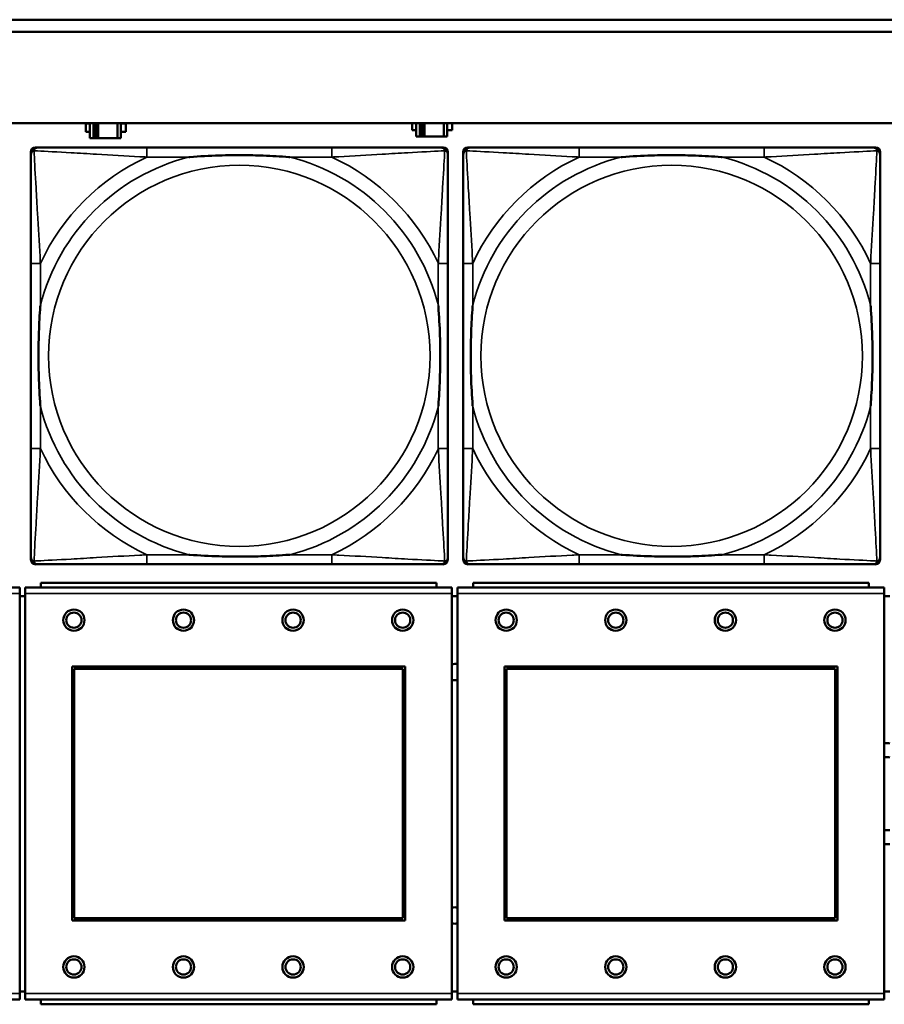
# Model space of a CAD drawing. Header units: inches. Extents: x 0.2 to 58.8, y 1.7 to 68.8.
# Tile 103 of 256: x 37.2 to 38.6, y 45.9 to 47.5. Entities that reach past the tile are written whole.
import ezdxf

# ---------------------------------------------------------------- set-up
doc = ezdxf.new("R2010")
doc.units = ezdxf.units.IN
doc.header["$MEASUREMENT"] = 0
doc.layers.add('Visible (ANSI)', color=7, linetype='Continuous', lineweight=50)
doc.layers.add('Visible Narrow (ANSI)', color=7, linetype='Continuous', lineweight=35)

msp = doc.modelspace()

# ---------------------------------------------------------------- linework, layer by layer
at = {"layer": 'Visible (ANSI)'}
for p, q in [((31.955, 47.4863), (39.342, 47.4863)), ((39.342, 47.4663), (31.955, 47.4663)), ((22.2594, 47.3163), (39.3535, 47.3163)), ((37.2994, 47.3018), (37.2994, 47.3158)), ((37.2994, 47.3158), (37.3059, 47.3158)), ((37.3059, 47.3018), (37.2994, 47.3018)), ((37.3059, 47.3163), (37.3059, 47.2913)), ((37.3117, 47.2913), (37.3117, 47.3163)), ((37.3157, 47.2913), (37.3157, 47.3163)), ((37.3198, 47.3163), (37.3198, 47.2913)), ((37.3511, 47.3163), (37.3511, 47.2913)), ((37.3569, 47.2913), (37.3569, 47.3163)), ((37.3569, 47.3158), (37.365, 47.3158)), ((37.365, 47.3018), (37.3569, 47.3018)), ((37.365, 47.3158), (37.365, 47.3018)), ((37.8354, 47.3048), (37.8354, 47.3163)), ((37.8419, 47.3048), (37.8354, 47.3048)), ((37.8419, 47.3163), (37.8419, 47.2943)), ((37.8477, 47.2943), (37.8477, 47.3163)), ((37.8517, 47.2943), (37.8517, 47.3163)), ((37.8558, 47.3163), (37.8558, 47.2943)), ((37.8871, 47.3163), (37.8871, 47.2943)), ((37.8929, 47.2943), (37.8929, 47.3163)), ((37.901, 47.3048), (37.8929, 47.3048)), ((37.901, 47.3163), (37.901, 47.3048)), ((37.3059, 47.2913), (37.3117, 47.2913)), ((37.3157, 47.2913), (37.3117, 47.2913)), ((37.3198, 47.2913), (37.3157, 47.2913)), ((37.3511, 47.2913), (37.3198, 47.2913)), ((37.3511, 47.2913), (37.3569, 47.2913)), ((37.8419, 47.2943), (37.8477, 47.2943)), ((37.8517, 47.2943), (37.8477, 47.2943)), ((37.8558, 47.2943), (37.8517, 47.2943)), ((37.8871, 47.2943), (37.8558, 47.2943)), ((37.8871, 47.2943), (37.8929, 47.2943)), ((37.2168, 47.2762), (37.2208, 47.2762)), ((37.7034, 47.2762), (37.3995, 47.2762)), ((37.8822, 47.2762), (37.8861, 47.2762)), ((37.9268, 47.2762), (37.9308, 47.2762)), ((38.4134, 47.2762), (38.1095, 47.2762)), ((38.5922, 47.2762), (38.5961, 47.2762)), ((37.2089, 46.599), (37.2089, 47.2683)), ((37.894, 47.2683), (37.894, 47.2644)), ((37.9189, 46.599), (37.9189, 47.2683)), ((38.604, 47.2683), (38.604, 47.2644)), ((37.2089, 47.0857), (37.2089, 46.7817)), ((37.894, 46.7817), (37.894, 47.0857)), ((37.9189, 47.0857), (37.9189, 46.7817)), ((38.604, 46.7817), (38.604, 47.0857)), ((37.8861, 46.5912), (37.2168, 46.5912)), ((37.3995, 46.5912), (37.7034, 46.5912)), ((37.894, 46.603), (37.894, 46.599)), ((38.5961, 46.5912), (37.9268, 46.5912)), ((38.1095, 46.5912), (38.4134, 46.5912)), ((38.604, 46.603), (38.604, 46.599)), ((37.8752, 46.561), (37.2252, 46.561)), ((37.2252, 46.553), (37.2252, 46.561)), ((37.8752, 46.561), (37.8752, 46.553)), ((38.5852, 46.561), (37.9352, 46.561)), ((37.9352, 46.553), (37.9352, 46.561)), ((38.5852, 46.561), (38.5852, 46.553)), ((37.1907, 46.553), (36.4897, 46.553)), ((37.1907, 46.553), (37.1907, 46.543)), ((37.1907, 45.886), (37.1907, 46.543)), ((37.9007, 46.553), (37.1997, 46.553)), ((37.1997, 46.543), (37.1997, 46.553)), ((37.1997, 46.543), (37.1997, 45.886)), ((37.9007, 46.553), (37.9007, 46.543)), ((37.9007, 45.886), (37.9007, 46.543)), ((38.6107, 46.553), (37.9097, 46.553)), ((37.9097, 46.543), (37.9097, 46.553)), ((37.9097, 46.543), (37.9097, 45.886)), ((38.6107, 46.553), (38.6107, 46.543)), ((38.6107, 45.886), (38.6107, 46.543)), ((37.1997, 46.539), (37.1907, 46.539)), ((37.9097, 46.539), (37.9007, 46.539)), ((38.6197, 46.539), (38.6107, 46.539)), ((37.2767, 46.006), (37.2767, 46.423)), ((37.2767, 46.423), (37.8237, 46.423)), ((37.2803, 46.4194), (37.8201, 46.4194)), ((37.2803, 46.0096), (37.2803, 46.4194)), ((37.8201, 46.4194), (37.8201, 46.0096)), ((37.8237, 46.423), (37.8237, 46.006)), ((37.9867, 46.006), (37.9867, 46.423)), ((37.9867, 46.423), (38.5337, 46.423)), ((37.9903, 46.4194), (38.5301, 46.4194)), ((37.9903, 46.0096), (37.9903, 46.4194)), ((38.5301, 46.4194), (38.5301, 46.0096)), ((38.5337, 46.423), (38.5337, 46.006)), ((37.8201, 46.0096), (37.2803, 46.0096)), ((38.5301, 46.0096), (37.9903, 46.0096)), ((37.8237, 46.006), (37.2767, 46.006)), ((38.5337, 46.006), (37.9867, 46.006)), ((37.1907, 45.889), (37.1997, 45.889)), ((37.1907, 45.886), (37.1907, 45.876)), ((37.1997, 45.876), (37.1997, 45.886)), ((37.9007, 45.889), (37.9097, 45.889)), ((37.9007, 45.886), (37.9007, 45.876)), ((37.9097, 45.876), (37.9097, 45.886)), ((38.6107, 45.889), (38.6197, 45.889)), ((38.6107, 45.886), (38.6107, 45.876)), ((36.4897, 45.876), (37.1907, 45.876)), ((37.1997, 45.876), (37.9007, 45.876)), ((37.2252, 45.876), (37.2252, 45.868)), ((37.8752, 45.868), (37.2252, 45.868)), ((37.8752, 45.868), (37.8752, 45.876)), ((37.9097, 45.876), (38.6107, 45.876)), ((37.9352, 45.876), (37.9352, 45.868)), ((38.5852, 45.868), (37.9352, 45.868)), ((38.5852, 45.868), (38.5852, 45.876))]:
    msp.add_line(p, q, dxfattribs=at)
for centre, radius in [((37.2797, 46.4994), 0.0175), ((37.2797, 46.4994), 0.0125), ((37.4597, 46.4994), 0.0175), ((37.4597, 46.4994), 0.0125), ((37.6397, 46.4994), 0.0175), ((37.6397, 46.4994), 0.0125), ((37.8197, 46.4994), 0.0175), ((37.8197, 46.4994), 0.0125), ((37.9897, 46.4994), 0.0175), ((37.9897, 46.4994), 0.0125), ((38.1697, 46.4994), 0.0175), ((38.1697, 46.4994), 0.0125), ((38.3497, 46.4994), 0.0175), ((38.3497, 46.4994), 0.0125), ((38.5297, 46.4994), 0.0175), ((38.5297, 46.4994), 0.0125), ((37.2797, 45.9294), 0.0175), ((37.4597, 45.9294), 0.0175), ((37.6397, 45.9294), 0.0175), ((37.8197, 45.9294), 0.0175), ((37.9897, 45.9294), 0.0175), ((38.1697, 45.9294), 0.0175), ((38.3497, 45.9294), 0.0175), ((38.5297, 45.9294), 0.0175), ((37.2797, 45.9294), 0.0125), ((37.4597, 45.9294), 0.0125), ((37.6397, 45.9294), 0.0125), ((37.8197, 45.9294), 0.0125), ((37.9897, 45.9294), 0.0125), ((38.1697, 45.9294), 0.0125), ((38.3497, 45.9294), 0.0125), ((38.5297, 45.9294), 0.0125)]:
    msp.add_circle(centre, radius, dxfattribs=at)
for centre, radius, start, end in [((37.2208, 47.2644), 0.0118, 90, 180), ((37.2168, 47.2683), 0.00787, 90, 180), ((37.8822, 47.2644), 0.0118, 0, 90), ((37.8861, 47.2683), 0.00787, 0, 90), ((37.9308, 47.2644), 0.0118, 90, 180), ((37.9268, 47.2683), 0.00787, 90, 180), ((38.5922, 47.2644), 0.0118, 0, 90), ((38.5961, 47.2683), 0.00787, 0, 90), ((37.2208, 46.603), 0.0118, 180, 270), ((37.2168, 46.599), 0.00787, 180, 270), ((37.8822, 46.603), 0.0118, 270, 360), ((37.8861, 46.599), 0.00787, 270, 0), ((37.9308, 46.603), 0.0118, 180, 270), ((37.9268, 46.599), 0.00787, 180, 270), ((38.5922, 46.603), 0.0118, 270, 360), ((38.5961, 46.599), 0.00787, 270, 0), ((37.9054, 46.414), 0.0135, 71.6056, 110.5553), ((37.9054, 46.414), 0.0135, 249.4447, 288.3944), ((38.6154, 46.214), 0.083, 87.058, 93.2739), ((38.6154, 46.214), 0.06, 85.9286, 94.5311), ((38.6154, 46.214), 0.06, 265.4689, 274.0714), ((38.6154, 46.214), 0.083, 266.7261, 272.942), ((37.9054, 46.014), 0.0135, 71.6056, 110.5553), ((37.9054, 46.014), 0.0135, 249.4447, 288.3944)]:
    msp.add_arc(centre, radius, start, end, dxfattribs=at)
for points, knots in [([(37.3995, 47.2762), (37.3959, 47.2762), (37.3923, 47.2762), (37.3887, 47.2762), (37.3555, 47.2762), (37.3218, 47.2762), (37.291, 47.2762), (37.264, 47.2762), (37.2385, 47.2762), (37.225, 47.2762), (37.2234, 47.2762), (37.222, 47.2762), (37.2208, 47.2762)], [0, 0, 0, 0, 0.0272471, 0.0272471, 0.0272471, 0.2790553, 0.2790553, 0.2790553, 0.4988354, 0.4988354, 0.4988354, 0.5252205, 0.5252205, 0.5252205, 0.5252205]), ([(37.8822, 47.2762), (37.8673, 47.2762), (37.8257, 47.2762), (37.785, 47.2762), (37.7585, 47.2762), (37.7306, 47.2762), (37.7034, 47.2762)], [-0.5252205, -0.5252205, -0.5252205, -0.5252205, -0.20743, -0.20743, -0.20743, 0, 0, 0, 0]), ([(38.1095, 47.2762), (38.1059, 47.2762), (38.1023, 47.2762), (38.0987, 47.2762), (38.0655, 47.2762), (38.0318, 47.2762), (38.001, 47.2762), (37.974, 47.2762), (37.9485, 47.2762), (37.935, 47.2762), (37.9334, 47.2762), (37.932, 47.2762), (37.9308, 47.2762)], [0, 0, 0, 0, 0.0272471, 0.0272471, 0.0272471, 0.2790553, 0.2790553, 0.2790553, 0.4988354, 0.4988354, 0.4988354, 0.5252205, 0.5252205, 0.5252205, 0.5252205]), ([(38.5922, 47.2762), (38.5773, 47.2762), (38.5357, 47.2762), (38.495, 47.2762), (38.4685, 47.2762), (38.4406, 47.2762), (38.4134, 47.2762)], [-0.5252205, -0.5252205, -0.5252205, -0.5252205, -0.20743, -0.20743, -0.20743, 0, 0, 0, 0]), ([(37.2089, 47.2644), (37.2089, 47.2495), (37.2089, 47.2079), (37.2089, 47.1673), (37.2089, 47.1407), (37.2089, 47.1129), (37.2089, 47.0857)], [-0.5252205, -0.5252205, -0.5252205, -0.5252205, -0.20743, -0.20743, -0.20743, 0, 0, 0, 0]), ([(37.4687, 47.2605), (37.4692, 47.2605), (37.4696, 47.2605), (37.4861, 47.2618), (37.5022, 47.2626), (37.5251, 47.2633), (37.5318, 47.2635), (37.541, 47.2636), (37.5435, 47.2636), (37.5475, 47.2636), (37.5491, 47.2636), (37.5523, 47.2636), (37.5538, 47.2636), (37.5574, 47.2636), (37.5594, 47.2636), (37.5656, 47.2636), (37.5697, 47.2635), (37.5795, 47.2633), (37.5851, 47.2631), (37.6048, 47.2624), (37.6189, 47.2616), (37.6333, 47.2605), (37.6338, 47.2605), (37.6342, 47.2605)], [-0.416114, -0.416114, -0.416114, -0.416114, -0.4127691, -0.4127691, -0.2896446, -0.2896446, -0.2388934, -0.2388934, -0.2201881, -0.2201881, -0.2080204, -0.2080204, -0.196499, -0.196499, -0.1809939, -0.1809939, -0.149741, -0.149741, -0.1073162, -0.1073162, 0, 0, 0.0033356, 0.0033356, 0.0033356, 0.0033356]), ([(37.894, 47.0857), (37.894, 47.0892), (37.894, 47.0928), (37.894, 47.0964), (37.894, 47.1296), (37.894, 47.1633), (37.894, 47.1942), (37.894, 47.2211), (37.894, 47.2467), (37.894, 47.2601), (37.894, 47.2617), (37.894, 47.2632), (37.894, 47.2644)], [0, 0, 0, 0, 0.0272471, 0.0272471, 0.0272471, 0.2790553, 0.2790553, 0.2790553, 0.4988354, 0.4988354, 0.4988354, 0.5252205, 0.5252205, 0.5252205, 0.5252205]), ([(37.9189, 47.2644), (37.9189, 47.2495), (37.9189, 47.2079), (37.9189, 47.1673), (37.9189, 47.1407), (37.9189, 47.1129), (37.9189, 47.0857)], [-0.5252205, -0.5252205, -0.5252205, -0.5252205, -0.20743, -0.20743, -0.20743, 0, 0, 0, 0]), ([(38.1787, 47.2605), (38.1792, 47.2605), (38.1796, 47.2605), (38.1961, 47.2618), (38.2122, 47.2626), (38.2351, 47.2633), (38.2418, 47.2635), (38.251, 47.2636), (38.2535, 47.2636), (38.2575, 47.2636), (38.2591, 47.2636), (38.2623, 47.2636), (38.2638, 47.2636), (38.2674, 47.2636), (38.2694, 47.2636), (38.2756, 47.2636), (38.2797, 47.2635), (38.2895, 47.2633), (38.2951, 47.2631), (38.3148, 47.2624), (38.3289, 47.2616), (38.3433, 47.2605), (38.3438, 47.2605), (38.3442, 47.2605)], [-0.416114, -0.416114, -0.416114, -0.416114, -0.4127691, -0.4127691, -0.2896446, -0.2896446, -0.2388934, -0.2388934, -0.2201881, -0.2201881, -0.2080204, -0.2080204, -0.196499, -0.196499, -0.1809939, -0.1809939, -0.149741, -0.149741, -0.1073162, -0.1073162, 0, 0, 0.0033356, 0.0033356, 0.0033356, 0.0033356]), ([(38.604, 47.0857), (38.604, 47.0892), (38.604, 47.0928), (38.604, 47.0964), (38.604, 47.1296), (38.604, 47.1633), (38.604, 47.1942), (38.604, 47.2211), (38.604, 47.2467), (38.604, 47.2601), (38.604, 47.2617), (38.604, 47.2632), (38.604, 47.2644)], [0, 0, 0, 0, 0.0272471, 0.0272471, 0.0272471, 0.2790553, 0.2790553, 0.2790553, 0.4988354, 0.4988354, 0.4988354, 0.5252205, 0.5252205, 0.5252205, 0.5252205]), ([(37.2247, 46.851), (37.2247, 46.8514), (37.2246, 46.8518), (37.2234, 46.8683), (37.2225, 46.8844), (37.2218, 46.9073), (37.2217, 46.914), (37.2216, 46.9232), (37.2215, 46.9257), (37.2215, 46.9298), (37.2215, 46.9314), (37.2215, 46.9345), (37.2215, 46.936), (37.2215, 46.9396), (37.2215, 46.9416), (37.2216, 46.9478), (37.2217, 46.952), (37.2219, 46.9617), (37.222, 46.9673), (37.2227, 46.9871), (37.2235, 47.0011), (37.2246, 47.0156), (37.2247, 47.016), (37.2247, 47.0164)], [-0.416114, -0.416114, -0.416114, -0.416114, -0.4127691, -0.4127691, -0.2896446, -0.2896446, -0.2388934, -0.2388934, -0.2201881, -0.2201881, -0.2080204, -0.2080204, -0.196499, -0.196499, -0.1809939, -0.1809939, -0.149741, -0.149741, -0.1073162, -0.1073162, 0, 0, 0.0033356, 0.0033356, 0.0033356, 0.0033356]), ([(37.8782, 47.0164), (37.8783, 47.016), (37.8783, 47.0156), (37.8795, 46.9991), (37.8804, 46.983), (37.8811, 46.9601), (37.8813, 46.9534), (37.8814, 46.9442), (37.8814, 46.9417), (37.8814, 46.9376), (37.8814, 46.936), (37.8814, 46.9329), (37.8814, 46.9314), (37.8814, 46.9278), (37.8814, 46.9257), (37.8813, 46.9196), (37.8813, 46.9154), (37.8811, 46.9057), (37.8809, 46.9001), (37.8802, 46.8803), (37.8794, 46.8663), (37.8783, 46.8518), (37.8783, 46.8514), (37.8782, 46.851)], [-0.416114, -0.416114, -0.416114, -0.416114, -0.4127691, -0.4127691, -0.2896446, -0.2896446, -0.2388934, -0.2388934, -0.2201881, -0.2201881, -0.2080204, -0.2080204, -0.196499, -0.196499, -0.1809939, -0.1809939, -0.149741, -0.149741, -0.1073162, -0.1073162, 0, 0, 0.0033356, 0.0033356, 0.0033356, 0.0033356]), ([(37.9347, 46.851), (37.9347, 46.8514), (37.9346, 46.8518), (37.9334, 46.8683), (37.9325, 46.8844), (37.9318, 46.9073), (37.9317, 46.914), (37.9316, 46.9232), (37.9315, 46.9257), (37.9315, 46.9298), (37.9315, 46.9314), (37.9315, 46.9345), (37.9315, 46.936), (37.9315, 46.9396), (37.9315, 46.9416), (37.9316, 46.9478), (37.9317, 46.952), (37.9319, 46.9617), (37.932, 46.9673), (37.9327, 46.9871), (37.9335, 47.0011), (37.9346, 47.0156), (37.9347, 47.016), (37.9347, 47.0164)], [-0.416114, -0.416114, -0.416114, -0.416114, -0.4127691, -0.4127691, -0.2896446, -0.2896446, -0.2388934, -0.2388934, -0.2201881, -0.2201881, -0.2080204, -0.2080204, -0.196499, -0.196499, -0.1809939, -0.1809939, -0.149741, -0.149741, -0.1073162, -0.1073162, 0, 0, 0.0033356, 0.0033356, 0.0033356, 0.0033356]), ([(38.5882, 47.0164), (38.5883, 47.016), (38.5883, 47.0156), (38.5895, 46.9991), (38.5904, 46.983), (38.5911, 46.9601), (38.5913, 46.9534), (38.5914, 46.9442), (38.5914, 46.9417), (38.5914, 46.9376), (38.5914, 46.936), (38.5914, 46.9329), (38.5914, 46.9314), (38.5914, 46.9278), (38.5914, 46.9257), (38.5913, 46.9196), (38.5913, 46.9154), (38.5911, 46.9057), (38.5909, 46.9001), (38.5902, 46.8803), (38.5894, 46.8663), (38.5883, 46.8518), (38.5883, 46.8514), (38.5882, 46.851)], [-0.416114, -0.416114, -0.416114, -0.416114, -0.4127691, -0.4127691, -0.2896446, -0.2896446, -0.2388934, -0.2388934, -0.2201881, -0.2201881, -0.2080204, -0.2080204, -0.196499, -0.196499, -0.1809939, -0.1809939, -0.149741, -0.149741, -0.1073162, -0.1073162, 0, 0, 0.0033356, 0.0033356, 0.0033356, 0.0033356]), ([(37.2089, 46.7817), (37.2089, 46.7545), (37.2089, 46.7267), (37.2089, 46.7001), (37.2089, 46.6595), (37.2089, 46.6179), (37.2089, 46.603)], [3.9382945, 3.9382945, 3.9382945, 3.9382945, 4.1457245, 4.1457245, 4.1457245, 4.463515, 4.463515, 4.463515, 4.463515]), ([(37.894, 46.603), (37.894, 46.6179), (37.894, 46.6595), (37.894, 46.7001), (37.894, 46.7267), (37.894, 46.7545), (37.894, 46.7817)], [-0.5252205, -0.5252205, -0.5252205, -0.5252205, -0.20743, -0.20743, -0.20743, 0, 0, 0, 0]), ([(37.9189, 46.7817), (37.9189, 46.7545), (37.9189, 46.7267), (37.9189, 46.7001), (37.9189, 46.6595), (37.9189, 46.6179), (37.9189, 46.603)], [3.9382945, 3.9382945, 3.9382945, 3.9382945, 4.1457245, 4.1457245, 4.1457245, 4.463515, 4.463515, 4.463515, 4.463515]), ([(38.604, 46.603), (38.604, 46.6179), (38.604, 46.6595), (38.604, 46.7001), (38.604, 46.7267), (38.604, 46.7545), (38.604, 46.7817)], [-0.5252205, -0.5252205, -0.5252205, -0.5252205, -0.20743, -0.20743, -0.20743, 0, 0, 0, 0]), ([(37.6342, 46.6069), (37.6338, 46.6069), (37.6333, 46.6069), (37.6189, 46.6058), (37.6048, 46.605), (37.5851, 46.6043), (37.5795, 46.6041), (37.5697, 46.6039), (37.5656, 46.6038), (37.5594, 46.6038), (37.5574, 46.6038), (37.5538, 46.6038), (37.5523, 46.6038), (37.5491, 46.6038), (37.5475, 46.6038), (37.5435, 46.6038), (37.541, 46.6038), (37.5318, 46.6039), (37.5251, 46.6041), (37.5022, 46.6048), (37.4861, 46.6056), (37.4696, 46.6069), (37.4692, 46.6069), (37.4687, 46.6069)], [-0.4149464, -0.4149464, -0.4149464, -0.4149464, -0.41162, -0.41162, -0.3046026, -0.3046026, -0.2622958, -0.2622958, -0.23113, -0.23113, -0.215668, -0.215668, -0.2041787, -0.2041787, -0.1920448, -0.1920448, -0.1733916, -0.1733916, -0.1227817, -0.1227817, 0, 0, 0.0033356, 0.0033356, 0.0033356, 0.0033356]), ([(38.3442, 46.6069), (38.3438, 46.6069), (38.3433, 46.6069), (38.3289, 46.6058), (38.3148, 46.605), (38.2951, 46.6043), (38.2895, 46.6041), (38.2797, 46.6039), (38.2756, 46.6038), (38.2694, 46.6038), (38.2674, 46.6038), (38.2638, 46.6038), (38.2623, 46.6038), (38.2591, 46.6038), (38.2575, 46.6038), (38.2535, 46.6038), (38.251, 46.6038), (38.2418, 46.6039), (38.2351, 46.6041), (38.2122, 46.6048), (38.1961, 46.6056), (38.1796, 46.6069), (38.1792, 46.6069), (38.1787, 46.6069)], [-0.4149464, -0.4149464, -0.4149464, -0.4149464, -0.41162, -0.41162, -0.3046026, -0.3046026, -0.2622958, -0.2622958, -0.23113, -0.23113, -0.215668, -0.215668, -0.2041787, -0.2041787, -0.1920448, -0.1920448, -0.1733916, -0.1733916, -0.1227817, -0.1227817, 0, 0, 0.0033356, 0.0033356, 0.0033356, 0.0033356]), ([(37.2208, 46.5912), (37.2356, 46.5912), (37.2772, 46.5912), (37.3179, 46.5912), (37.3444, 46.5912), (37.3723, 46.5912), (37.3995, 46.5912)], [-0.5252205, -0.5252205, -0.5252205, -0.5252205, -0.20743, -0.20743, -0.20743, 0, 0, 0, 0]), ([(37.7034, 46.5912), (37.7306, 46.5912), (37.7585, 46.5912), (37.785, 46.5912), (37.8257, 46.5912), (37.8673, 46.5912), (37.8822, 46.5912)], [3.9382945, 3.9382945, 3.9382945, 3.9382945, 4.1457245, 4.1457245, 4.1457245, 4.463515, 4.463515, 4.463515, 4.463515]), ([(37.9308, 46.5912), (37.9456, 46.5912), (37.9872, 46.5912), (38.0279, 46.5912), (38.0544, 46.5912), (38.0823, 46.5912), (38.1095, 46.5912)], [-0.5252205, -0.5252205, -0.5252205, -0.5252205, -0.20743, -0.20743, -0.20743, 0, 0, 0, 0]), ([(38.4134, 46.5912), (38.4406, 46.5912), (38.4685, 46.5912), (38.495, 46.5912), (38.5357, 46.5912), (38.5773, 46.5912), (38.5922, 46.5912)], [3.9382945, 3.9382945, 3.9382945, 3.9382945, 4.1457245, 4.1457245, 4.1457245, 4.463515, 4.463515, 4.463515, 4.463515])]:
    msp.add_open_spline(points, degree=3, knots=knots, dxfattribs=at)
at = {"layer": 'Visible Narrow (ANSI)'}
for p, q in [((37.3995, 47.2762), (37.3995, 47.2605)), ((37.7034, 47.2762), (37.7034, 47.2605)), ((38.1095, 47.2762), (38.1095, 47.2605)), ((38.4134, 47.2762), (38.4134, 47.2605)), ((37.3995, 47.2605), (37.4687, 47.2605)), ((37.6342, 47.2605), (37.7034, 47.2605)), ((38.1095, 47.2605), (38.1787, 47.2605)), ((38.3442, 47.2605), (38.4134, 47.2605)), ((37.2247, 47.0857), (37.2089, 47.0857)), ((37.2247, 47.0164), (37.2247, 47.0857)), ((37.894, 47.0857), (37.8782, 47.0857)), ((37.8782, 47.0857), (37.8782, 47.0164)), ((37.9347, 47.0857), (37.9189, 47.0857)), ((37.9347, 47.0164), (37.9347, 47.0857)), ((38.604, 47.0857), (38.5882, 47.0857)), ((38.5882, 47.0857), (38.5882, 47.0164)), ((37.2247, 46.7817), (37.2247, 46.851)), ((37.8782, 46.851), (37.8782, 46.7817)), ((37.9347, 46.7817), (37.9347, 46.851)), ((38.5882, 46.851), (38.5882, 46.7817)), ((37.2247, 46.7817), (37.2089, 46.7817)), ((37.894, 46.7817), (37.8782, 46.7817)), ((37.9347, 46.7817), (37.9189, 46.7817)), ((38.604, 46.7817), (38.5882, 46.7817)), ((37.3995, 46.6069), (37.3995, 46.5912)), ((37.4687, 46.6069), (37.3995, 46.6069)), ((37.7034, 46.6069), (37.6342, 46.6069)), ((37.7034, 46.6069), (37.7034, 46.5912)), ((38.1095, 46.6069), (38.1095, 46.5912)), ((38.1787, 46.6069), (38.1095, 46.6069)), ((38.4134, 46.6069), (38.3442, 46.6069)), ((38.4134, 46.6069), (38.4134, 46.5912)), ((36.4897, 46.543), (37.1907, 46.543)), ((37.1997, 46.543), (37.9007, 46.543)), ((37.9097, 46.543), (38.6107, 46.543)), ((37.1907, 45.886), (36.4897, 45.886)), ((37.9007, 45.886), (37.1997, 45.886)), ((38.6107, 45.886), (37.9097, 45.886))]:
    msp.add_line(p, q, dxfattribs=at)
for centre in [(37.5515, 46.9337), (38.2615, 46.9337)]:
    msp.add_circle(centre, 0.3133, dxfattribs=at)
for centre, radius, start, end in [((37.5515, 46.9337), 0.3371, 104.2103, 165.7897), ((37.5515, 46.9337), 0.3604, 114.9407, 155.0593), ((37.5515, 46.9337), 0.3371, 14.2103, 75.7897), ((37.5515, 46.9337), 0.3604, 24.9407, 65.0593), ((38.2615, 46.9337), 0.3371, 104.2103, 165.7897), ((38.2615, 46.9337), 0.3604, 114.9407, 155.0593), ((38.2615, 46.9337), 0.3371, 14.2103, 75.7897), ((38.2615, 46.9337), 0.3604, 24.9407, 65.0593), ((37.5515, 46.9337), 0.3371, 194.2103, 255.7897), ((37.5515, 46.9337), 0.3371, 284.2103, 345.7897), ((38.2615, 46.9337), 0.3371, 194.2103, 255.7897), ((38.2615, 46.9337), 0.3371, 284.2103, 345.7897), ((37.5515, 46.9337), 0.3604, 204.9407, 245.0593), ((37.5515, 46.9337), 0.3604, 294.9407, 335.0593), ((38.2615, 46.9337), 0.3604, 204.9407, 245.0593), ((38.2615, 46.9337), 0.3604, 294.9407, 335.0593)]:
    msp.add_arc(centre, radius, start, end, dxfattribs=at)
for points, knots in [([(37.2089, 47.2644), (37.2089, 47.265), (37.209, 47.2656), (37.2093, 47.2666), (37.2094, 47.267), (37.2098, 47.2677), (37.2099, 47.2679), (37.2102, 47.2683), (37.2103, 47.2684), (37.2106, 47.2688), (37.2109, 47.2691), (37.2116, 47.2697), (37.2121, 47.27), (37.2131, 47.2705), (37.2136, 47.2708), (37.2142, 47.2709)], [-0.02627331, -0.02627331, -0.02627331, -0.02627331, -0.02158775, -0.02158775, -0.01736415, -0.01736415, -0.0147244, -0.0147244, -0.01307456, -0.01307456, -0.00977487, -0.00977487, -0.00449537, -0.00449537, 0.00012419, 0.00012419, 0.00012419, 0.00012419]), ([(37.2142, 47.2709), (37.2144, 47.2715), (37.2146, 47.2721), (37.2152, 47.2731), (37.2155, 47.2736), (37.2161, 47.2743), (37.2164, 47.2746), (37.2168, 47.2749), (37.2169, 47.275), (37.2173, 47.2753), (37.2175, 47.2754), (37.2182, 47.2757), (37.2186, 47.2759), (37.2196, 47.2761), (37.2201, 47.2762), (37.2208, 47.2762)], [-0.00012419, -0.00012419, -0.00012419, -0.00012419, 0.00449537, 0.00449537, 0.00977487, 0.00977487, 0.01307456, 0.01307456, 0.0147244, 0.0147244, 0.01736415, 0.01736415, 0.02158775, 0.02158775, 0.02627331, 0.02627331, 0.02627331, 0.02627331]), ([(37.2247, 47.0857), (37.2245, 47.0894), (37.2243, 47.0932), (37.2228, 47.1205), (37.2213, 47.1447), (37.2191, 47.1826), (37.2183, 47.1966), (37.2163, 47.2318), (37.2152, 47.252), (37.2144, 47.2674), (37.2143, 47.2692), (37.2142, 47.2709)], [0, 0, 0, 0, 0.0278591, 0.0278591, 0.201273, 0.201273, 0.3066357, 0.3066357, 0.475216, 0.475216, 0.5007189, 0.5007189, 0.5007189, 0.5007189]), ([(37.2142, 47.2709), (37.2159, 47.2708), (37.2178, 47.2707), (37.2332, 47.2699), (37.2533, 47.2688), (37.2885, 47.2669), (37.3026, 47.266), (37.3404, 47.2638), (37.3646, 47.2624), (37.392, 47.2609), (37.3958, 47.2607), (37.3995, 47.2605)], [-0.5007189, -0.5007189, -0.5007189, -0.5007189, -0.475216, -0.475216, -0.3066357, -0.3066357, -0.201273, -0.201273, -0.0278591, -0.0278591, 0, 0, 0, 0]), ([(37.7034, 47.2605), (37.7072, 47.2607), (37.7109, 47.2609), (37.7383, 47.2624), (37.7625, 47.2638), (37.8003, 47.266), (37.8144, 47.2669), (37.8496, 47.2688), (37.8697, 47.2699), (37.8852, 47.2707), (37.887, 47.2708), (37.8887, 47.2709)], [0, 0, 0, 0, 0.0278591, 0.0278591, 0.201273, 0.201273, 0.3066357, 0.3066357, 0.475216, 0.475216, 0.5007189, 0.5007189, 0.5007189, 0.5007189]), ([(37.8887, 47.2709), (37.8886, 47.2692), (37.8885, 47.2674), (37.8877, 47.252), (37.8866, 47.2318), (37.8846, 47.1966), (37.8838, 47.1826), (37.8816, 47.1447), (37.8802, 47.1205), (37.8786, 47.0932), (37.8784, 47.0894), (37.8782, 47.0857)], [-0.5007189, -0.5007189, -0.5007189, -0.5007189, -0.475216, -0.475216, -0.3066357, -0.3066357, -0.201273, -0.201273, -0.0278591, -0.0278591, 0, 0, 0, 0]), ([(37.8822, 47.2762), (37.8828, 47.2762), (37.8833, 47.2761), (37.8843, 47.2759), (37.8848, 47.2757), (37.8854, 47.2754), (37.8857, 47.2753), (37.886, 47.275), (37.8862, 47.2749), (37.8866, 47.2746), (37.8868, 47.2743), (37.8874, 47.2736), (37.8878, 47.2731), (37.8883, 47.2721), (37.8885, 47.2715), (37.8887, 47.2709)], [-0.02627331, -0.02627331, -0.02627331, -0.02627331, -0.02158775, -0.02158775, -0.01736415, -0.01736415, -0.0147244, -0.0147244, -0.01307456, -0.01307456, -0.00977487, -0.00977487, -0.00449537, -0.00449537, 0.00012419, 0.00012419, 0.00012419, 0.00012419]), ([(37.8887, 47.2709), (37.8893, 47.2708), (37.8898, 47.2705), (37.8909, 47.27), (37.8914, 47.2697), (37.8921, 47.2691), (37.8923, 47.2688), (37.8927, 47.2684), (37.8928, 47.2683), (37.893, 47.2679), (37.8932, 47.2677), (37.8935, 47.267), (37.8937, 47.2666), (37.8939, 47.2656), (37.894, 47.265), (37.894, 47.2644)], [-0.00012419, -0.00012419, -0.00012419, -0.00012419, 0.00449537, 0.00449537, 0.00977487, 0.00977487, 0.01307456, 0.01307456, 0.0147244, 0.0147244, 0.01736415, 0.01736415, 0.02158775, 0.02158775, 0.02627331, 0.02627331, 0.02627331, 0.02627331]), ([(37.9189, 47.2644), (37.9189, 47.265), (37.919, 47.2656), (37.9193, 47.2666), (37.9194, 47.267), (37.9198, 47.2677), (37.9199, 47.2679), (37.9202, 47.2683), (37.9203, 47.2684), (37.9206, 47.2688), (37.9209, 47.2691), (37.9216, 47.2697), (37.9221, 47.27), (37.9231, 47.2705), (37.9236, 47.2708), (37.9242, 47.2709)], [-0.02627331, -0.02627331, -0.02627331, -0.02627331, -0.02158775, -0.02158775, -0.01736415, -0.01736415, -0.0147244, -0.0147244, -0.01307456, -0.01307456, -0.00977487, -0.00977487, -0.00449537, -0.00449537, 0.00012419, 0.00012419, 0.00012419, 0.00012419]), ([(37.9242, 47.2709), (37.9244, 47.2715), (37.9246, 47.2721), (37.9252, 47.2731), (37.9255, 47.2736), (37.9261, 47.2743), (37.9264, 47.2746), (37.9268, 47.2749), (37.9269, 47.275), (37.9273, 47.2753), (37.9275, 47.2754), (37.9282, 47.2757), (37.9286, 47.2759), (37.9296, 47.2761), (37.9301, 47.2762), (37.9308, 47.2762)], [-0.00012419, -0.00012419, -0.00012419, -0.00012419, 0.00449537, 0.00449537, 0.00977487, 0.00977487, 0.01307456, 0.01307456, 0.0147244, 0.0147244, 0.01736415, 0.01736415, 0.02158775, 0.02158775, 0.02627331, 0.02627331, 0.02627331, 0.02627331]), ([(37.9347, 47.0857), (37.9345, 47.0894), (37.9343, 47.0932), (37.9328, 47.1205), (37.9313, 47.1447), (37.9291, 47.1826), (37.9283, 47.1966), (37.9263, 47.2318), (37.9252, 47.252), (37.9244, 47.2674), (37.9243, 47.2692), (37.9242, 47.2709)], [0, 0, 0, 0, 0.0278591, 0.0278591, 0.201273, 0.201273, 0.3066357, 0.3066357, 0.475216, 0.475216, 0.5007189, 0.5007189, 0.5007189, 0.5007189]), ([(37.9242, 47.2709), (37.9259, 47.2708), (37.9278, 47.2707), (37.9432, 47.2699), (37.9633, 47.2688), (37.9985, 47.2669), (38.0126, 47.266), (38.0504, 47.2638), (38.0746, 47.2624), (38.102, 47.2609), (38.1058, 47.2607), (38.1095, 47.2605)], [-0.5007189, -0.5007189, -0.5007189, -0.5007189, -0.475216, -0.475216, -0.3066357, -0.3066357, -0.201273, -0.201273, -0.0278591, -0.0278591, 0, 0, 0, 0]), ([(38.4134, 47.2605), (38.4172, 47.2607), (38.4209, 47.2609), (38.4483, 47.2624), (38.4725, 47.2638), (38.5103, 47.266), (38.5244, 47.2669), (38.5596, 47.2688), (38.5797, 47.2699), (38.5952, 47.2707), (38.597, 47.2708), (38.5987, 47.2709)], [0, 0, 0, 0, 0.0278591, 0.0278591, 0.201273, 0.201273, 0.3066357, 0.3066357, 0.475216, 0.475216, 0.5007189, 0.5007189, 0.5007189, 0.5007189]), ([(38.5987, 47.2709), (38.5986, 47.2692), (38.5985, 47.2674), (38.5977, 47.252), (38.5966, 47.2318), (38.5946, 47.1966), (38.5938, 47.1826), (38.5916, 47.1447), (38.5902, 47.1205), (38.5886, 47.0932), (38.5884, 47.0894), (38.5882, 47.0857)], [-0.5007189, -0.5007189, -0.5007189, -0.5007189, -0.475216, -0.475216, -0.3066357, -0.3066357, -0.201273, -0.201273, -0.0278591, -0.0278591, 0, 0, 0, 0]), ([(38.5922, 47.2762), (38.5928, 47.2762), (38.5933, 47.2761), (38.5943, 47.2759), (38.5948, 47.2757), (38.5954, 47.2754), (38.5957, 47.2753), (38.596, 47.275), (38.5962, 47.2749), (38.5966, 47.2746), (38.5968, 47.2743), (38.5974, 47.2736), (38.5978, 47.2731), (38.5983, 47.2721), (38.5985, 47.2715), (38.5987, 47.2709)], [-0.02627331, -0.02627331, -0.02627331, -0.02627331, -0.02158775, -0.02158775, -0.01736415, -0.01736415, -0.0147244, -0.0147244, -0.01307456, -0.01307456, -0.00977487, -0.00977487, -0.00449537, -0.00449537, 0.00012419, 0.00012419, 0.00012419, 0.00012419]), ([(38.5987, 47.2709), (38.5993, 47.2708), (38.5998, 47.2705), (38.6009, 47.27), (38.6014, 47.2697), (38.6021, 47.2691), (38.6023, 47.2688), (38.6027, 47.2684), (38.6028, 47.2683), (38.603, 47.2679), (38.6032, 47.2677), (38.6035, 47.267), (38.6037, 47.2666), (38.6039, 47.2656), (38.604, 47.265), (38.604, 47.2644)], [-0.00012419, -0.00012419, -0.00012419, -0.00012419, 0.00449537, 0.00449537, 0.00977487, 0.00977487, 0.01307456, 0.01307456, 0.0147244, 0.0147244, 0.01736415, 0.01736415, 0.02158775, 0.02158775, 0.02627331, 0.02627331, 0.02627331, 0.02627331]), ([(37.2142, 46.5965), (37.2143, 46.5982), (37.2144, 46.6), (37.2152, 46.6154), (37.2163, 46.6356), (37.2183, 46.6708), (37.2191, 46.6848), (37.2213, 46.7227), (37.2228, 46.7469), (37.2243, 46.7742), (37.2245, 46.778), (37.2247, 46.7817)], [-4.4390134, -4.4390134, -4.4390134, -4.4390134, -4.4135105, -4.4135105, -4.2449302, -4.2449302, -4.1395675, -4.1395675, -3.9661536, -3.9661536, -3.9382945, -3.9382945, -3.9382945, -3.9382945]), ([(37.8782, 46.7817), (37.8784, 46.778), (37.8786, 46.7742), (37.8802, 46.7469), (37.8816, 46.7227), (37.8838, 46.6848), (37.8846, 46.6708), (37.8866, 46.6356), (37.8877, 46.6154), (37.8885, 46.6), (37.8886, 46.5982), (37.8887, 46.5965)], [0, 0, 0, 0, 0.0278591, 0.0278591, 0.201273, 0.201273, 0.3066357, 0.3066357, 0.475216, 0.475216, 0.5007189, 0.5007189, 0.5007189, 0.5007189]), ([(37.9242, 46.5965), (37.9243, 46.5982), (37.9244, 46.6), (37.9252, 46.6154), (37.9263, 46.6356), (37.9283, 46.6708), (37.9291, 46.6848), (37.9313, 46.7227), (37.9328, 46.7469), (37.9343, 46.7742), (37.9345, 46.778), (37.9347, 46.7817)], [-4.4390134, -4.4390134, -4.4390134, -4.4390134, -4.4135105, -4.4135105, -4.2449302, -4.2449302, -4.1395675, -4.1395675, -3.9661536, -3.9661536, -3.9382945, -3.9382945, -3.9382945, -3.9382945]), ([(38.5882, 46.7817), (38.5884, 46.778), (38.5886, 46.7742), (38.5902, 46.7469), (38.5916, 46.7227), (38.5938, 46.6848), (38.5946, 46.6708), (38.5966, 46.6356), (38.5977, 46.6154), (38.5985, 46.6), (38.5986, 46.5982), (38.5987, 46.5965)], [0, 0, 0, 0, 0.0278591, 0.0278591, 0.201273, 0.201273, 0.3066357, 0.3066357, 0.475216, 0.475216, 0.5007189, 0.5007189, 0.5007189, 0.5007189]), ([(37.3995, 46.6069), (37.3958, 46.6067), (37.392, 46.6065), (37.3646, 46.605), (37.3404, 46.6036), (37.3026, 46.6014), (37.2885, 46.6005), (37.2533, 46.5986), (37.2332, 46.5975), (37.2178, 46.5967), (37.2159, 46.5966), (37.2142, 46.5965)], [0, 0, 0, 0, 0.0278591, 0.0278591, 0.201273, 0.201273, 0.3066357, 0.3066357, 0.475216, 0.475216, 0.5007189, 0.5007189, 0.5007189, 0.5007189]), ([(37.8887, 46.5965), (37.887, 46.5966), (37.8852, 46.5967), (37.8697, 46.5975), (37.8496, 46.5986), (37.8144, 46.6005), (37.8003, 46.6014), (37.7625, 46.6036), (37.7383, 46.605), (37.7109, 46.6065), (37.7072, 46.6067), (37.7034, 46.6069)], [-4.4390134, -4.4390134, -4.4390134, -4.4390134, -4.4135105, -4.4135105, -4.2449302, -4.2449302, -4.1395675, -4.1395675, -3.9661536, -3.9661536, -3.9382945, -3.9382945, -3.9382945, -3.9382945]), ([(38.1095, 46.6069), (38.1058, 46.6067), (38.102, 46.6065), (38.0746, 46.605), (38.0504, 46.6036), (38.0126, 46.6014), (37.9985, 46.6005), (37.9633, 46.5986), (37.9432, 46.5975), (37.9278, 46.5967), (37.9259, 46.5966), (37.9242, 46.5965)], [0, 0, 0, 0, 0.0278591, 0.0278591, 0.201273, 0.201273, 0.3066357, 0.3066357, 0.475216, 0.475216, 0.5007189, 0.5007189, 0.5007189, 0.5007189]), ([(38.5987, 46.5965), (38.597, 46.5966), (38.5952, 46.5967), (38.5797, 46.5975), (38.5596, 46.5986), (38.5244, 46.6005), (38.5103, 46.6014), (38.4725, 46.6036), (38.4483, 46.605), (38.4209, 46.6065), (38.4172, 46.6067), (38.4134, 46.6069)], [-4.4390134, -4.4390134, -4.4390134, -4.4390134, -4.4135105, -4.4135105, -4.2449302, -4.2449302, -4.1395675, -4.1395675, -3.9661536, -3.9661536, -3.9382945, -3.9382945, -3.9382945, -3.9382945]), ([(37.2142, 46.5965), (37.2136, 46.5966), (37.2131, 46.5969), (37.2121, 46.5974), (37.2116, 46.5977), (37.2109, 46.5983), (37.2106, 46.5986), (37.2103, 46.599), (37.2102, 46.5991), (37.2099, 46.5995), (37.2098, 46.5997), (37.2094, 46.6004), (37.2093, 46.6008), (37.209, 46.6018), (37.2089, 46.6024), (37.2089, 46.603)], [-0.00012419, -0.00012419, -0.00012419, -0.00012419, 0.00449537, 0.00449537, 0.00977487, 0.00977487, 0.01307456, 0.01307456, 0.0147244, 0.0147244, 0.01736415, 0.01736415, 0.02158775, 0.02158775, 0.02627331, 0.02627331, 0.02627331, 0.02627331]), ([(37.2208, 46.5912), (37.2201, 46.5912), (37.2196, 46.5913), (37.2186, 46.5915), (37.2182, 46.5917), (37.2175, 46.592), (37.2173, 46.5921), (37.2169, 46.5924), (37.2168, 46.5925), (37.2164, 46.5928), (37.2161, 46.5931), (37.2155, 46.5938), (37.2152, 46.5943), (37.2146, 46.5953), (37.2144, 46.5959), (37.2142, 46.5965)], [-0.02627331, -0.02627331, -0.02627331, -0.02627331, -0.02158775, -0.02158775, -0.01736415, -0.01736415, -0.0147244, -0.0147244, -0.01307456, -0.01307456, -0.00977487, -0.00977487, -0.00449537, -0.00449537, 0.00012419, 0.00012419, 0.00012419, 0.00012419]), ([(37.8887, 46.5965), (37.8885, 46.5959), (37.8883, 46.5953), (37.8878, 46.5943), (37.8874, 46.5938), (37.8868, 46.5931), (37.8866, 46.5928), (37.8862, 46.5925), (37.886, 46.5924), (37.8857, 46.5921), (37.8854, 46.592), (37.8848, 46.5917), (37.8843, 46.5915), (37.8833, 46.5913), (37.8828, 46.5912), (37.8822, 46.5912)], [-0.00012419, -0.00012419, -0.00012419, -0.00012419, 0.00449537, 0.00449537, 0.00977487, 0.00977487, 0.01307456, 0.01307456, 0.0147244, 0.0147244, 0.01736415, 0.01736415, 0.02158775, 0.02158775, 0.02627331, 0.02627331, 0.02627331, 0.02627331]), ([(37.894, 46.603), (37.894, 46.6024), (37.8939, 46.6018), (37.8937, 46.6008), (37.8935, 46.6004), (37.8932, 46.5997), (37.893, 46.5995), (37.8928, 46.5991), (37.8927, 46.599), (37.8923, 46.5986), (37.8921, 46.5983), (37.8914, 46.5977), (37.8909, 46.5974), (37.8898, 46.5969), (37.8893, 46.5966), (37.8887, 46.5965)], [-0.02627331, -0.02627331, -0.02627331, -0.02627331, -0.02158775, -0.02158775, -0.01736415, -0.01736415, -0.0147244, -0.0147244, -0.01307456, -0.01307456, -0.00977487, -0.00977487, -0.00449537, -0.00449537, 0.00012419, 0.00012419, 0.00012419, 0.00012419]), ([(37.9242, 46.5965), (37.9236, 46.5966), (37.9231, 46.5969), (37.9221, 46.5974), (37.9216, 46.5977), (37.9209, 46.5983), (37.9206, 46.5986), (37.9203, 46.599), (37.9202, 46.5991), (37.9199, 46.5995), (37.9198, 46.5997), (37.9194, 46.6004), (37.9193, 46.6008), (37.919, 46.6018), (37.9189, 46.6024), (37.9189, 46.603)], [-0.00012419, -0.00012419, -0.00012419, -0.00012419, 0.00449537, 0.00449537, 0.00977487, 0.00977487, 0.01307456, 0.01307456, 0.0147244, 0.0147244, 0.01736415, 0.01736415, 0.02158775, 0.02158775, 0.02627331, 0.02627331, 0.02627331, 0.02627331]), ([(37.9308, 46.5912), (37.9301, 46.5912), (37.9296, 46.5913), (37.9286, 46.5915), (37.9282, 46.5917), (37.9275, 46.592), (37.9273, 46.5921), (37.9269, 46.5924), (37.9268, 46.5925), (37.9264, 46.5928), (37.9261, 46.5931), (37.9255, 46.5938), (37.9252, 46.5943), (37.9246, 46.5953), (37.9244, 46.5959), (37.9242, 46.5965)], [-0.02627331, -0.02627331, -0.02627331, -0.02627331, -0.02158775, -0.02158775, -0.01736415, -0.01736415, -0.0147244, -0.0147244, -0.01307456, -0.01307456, -0.00977487, -0.00977487, -0.00449537, -0.00449537, 0.00012419, 0.00012419, 0.00012419, 0.00012419]), ([(38.5987, 46.5965), (38.5985, 46.5959), (38.5983, 46.5953), (38.5978, 46.5943), (38.5974, 46.5938), (38.5968, 46.5931), (38.5966, 46.5928), (38.5962, 46.5925), (38.596, 46.5924), (38.5957, 46.5921), (38.5954, 46.592), (38.5948, 46.5917), (38.5943, 46.5915), (38.5933, 46.5913), (38.5928, 46.5912), (38.5922, 46.5912)], [-0.00012419, -0.00012419, -0.00012419, -0.00012419, 0.00449537, 0.00449537, 0.00977487, 0.00977487, 0.01307456, 0.01307456, 0.0147244, 0.0147244, 0.01736415, 0.01736415, 0.02158775, 0.02158775, 0.02627331, 0.02627331, 0.02627331, 0.02627331]), ([(38.604, 46.603), (38.604, 46.6024), (38.6039, 46.6018), (38.6037, 46.6008), (38.6035, 46.6004), (38.6032, 46.5997), (38.603, 46.5995), (38.6028, 46.5991), (38.6027, 46.599), (38.6023, 46.5986), (38.6021, 46.5983), (38.6014, 46.5977), (38.6009, 46.5974), (38.5998, 46.5969), (38.5993, 46.5966), (38.5987, 46.5965)], [-0.02627331, -0.02627331, -0.02627331, -0.02627331, -0.02158775, -0.02158775, -0.01736415, -0.01736415, -0.0147244, -0.0147244, -0.01307456, -0.01307456, -0.00977487, -0.00977487, -0.00449537, -0.00449537, 0.00012419, 0.00012419, 0.00012419, 0.00012419])]:
    msp.add_open_spline(points, degree=3, knots=knots, dxfattribs=at)

doc.saveas('drawing.dxf')
